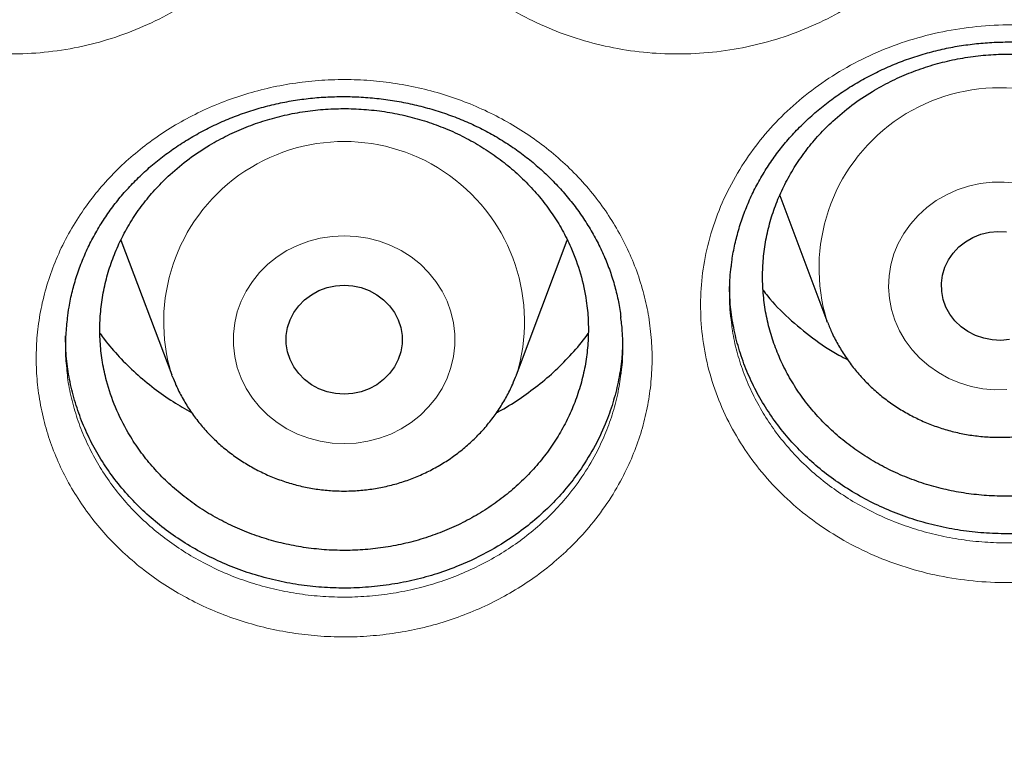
# Model space of a CAD drawing. Header units: millimetres. Extents: x 8 to 778, y 12 to 1829.
# Tile 224 of 256: x 372 to 379, y 1647 to 1652. Entities that reach past the tile are written whole.
import ezdxf

# ---------------------------------------------------------------- set-up
doc = ezdxf.new("R2010")
doc.units = ezdxf.units.MM

msp = doc.modelspace()

# ---------------------------------------------------------------- linework, layer by layer
at = {"color": 7, "linetype": 'Continuous', "lineweight": 30}
for p, q in [((377.4386, 1650.7376), (377.764, 1649.8726)), ((372.8999, 1650.4303), (373.2491, 1649.502)), ((375.6253, 1649.502), (375.9744, 1650.4299)), ((377.768, 1649.8622), (377.764, 1649.8726)), ((373.2525, 1649.4932), (373.2491, 1649.502))]:
    msp.add_line(p, q, dxfattribs=at)
at = {"color": 8, "linetype": 'Continuous', "lineweight": 0, "flags": 128}
for points in [[(379.0026, 1649.3992), (378.9199, 1649.3983), (378.8376, 1649.4057), (378.7566, 1649.4215), (378.678, 1649.4454), (378.6025, 1649.4771), (378.5312, 1649.5163), (378.4647, 1649.5625), (378.404, 1649.6152), (378.3497, 1649.6737), (378.3025, 1649.7374), (378.2629, 1649.8055), (378.2314, 1649.8772), (378.2083, 1649.9517), (378.1939, 1650.0281), (378.1885, 1650.1055), (378.192, 1650.183), (378.2043, 1650.2597), (378.2255, 1650.3347), (378.2552, 1650.4071), (378.293, 1650.4761), (378.3386, 1650.5408), (378.3914, 1650.6005), (378.4507, 1650.6545), (378.5159, 1650.7022), (378.5863, 1650.743), (378.6609, 1650.7764), (378.7389, 1650.8021), (378.8195, 1650.8197), (378.9015, 1650.829), (378.9842, 1650.8299), (379.0665, 1650.8225)], [(374.4372, 1649.0271), (374.3546, 1649.0313), (374.273, 1649.0438), (374.1934, 1649.0646), (374.1166, 1649.0933), (374.0435, 1649.1296), (373.9751, 1649.1732), (373.9121, 1649.2234), (373.8552, 1649.2797), (373.8051, 1649.3415), (373.7625, 1649.4079), (373.7278, 1649.4783), (373.7014, 1649.5518), (373.6836, 1649.6276), (373.6747, 1649.7047), (373.6747, 1649.7823), (373.6836, 1649.8594), (373.7014, 1649.9352), (373.7278, 1650.0087), (373.7625, 1650.0791), (373.8051, 1650.1456), (373.8552, 1650.2073), (373.9121, 1650.2637), (373.9751, 1650.3139), (374.0435, 1650.3574), (374.1166, 1650.3938), (374.1934, 1650.4225), (374.273, 1650.4432), (374.3546, 1650.4558), (374.4372, 1650.46), (374.5198, 1650.4558), (374.6014, 1650.4432), (374.681, 1650.4225), (374.7579, 1650.3938), (374.8309, 1650.3574), (374.8993, 1650.3139), (374.9624, 1650.2637), (375.0192, 1650.2073), (375.0693, 1650.1456), (375.1119, 1650.0791), (375.1466, 1650.0087), (375.173, 1649.9352), (375.1908, 1649.8594), (375.1997, 1649.7823), (375.1997, 1649.7047), (375.1908, 1649.6276), (375.173, 1649.5518), (375.1466, 1649.4783), (375.1119, 1649.4079), (375.0693, 1649.3415), (375.0192, 1649.2797), (374.9624, 1649.2234), (374.8993, 1649.1732), (374.8309, 1649.1296), (374.7579, 1649.0933), (374.681, 1649.0646), (374.6014, 1649.0438), (374.5198, 1649.0313), (374.4372, 1649.0271)]]:
    msp.add_lwpolyline(points, dxfattribs=at)
at = {"color": 7, "linetype": 'Continuous', "lineweight": 30, "flags": 128}
for points in [[(379.0215, 1649.7445), (378.962, 1649.7389), (378.9023, 1649.7417), (378.8437, 1649.7529), (378.7875, 1649.772), (378.735, 1649.7989), (378.6874, 1649.8327), (378.6456, 1649.8729), (378.6107, 1649.9184), (378.5835, 1649.9683), (378.5644, 1650.0215), (378.5541, 1650.0767), (378.5526, 1650.1328), (378.56, 1650.1885), (378.5762, 1650.2425), (378.6008, 1650.2936), (378.6332, 1650.3407), (378.6728, 1650.3828), (378.7186, 1650.4188), (378.7696, 1650.4481), (378.8247, 1650.4698), (378.8826, 1650.4837), (378.9421, 1650.4893), (379.0018, 1650.4865)], [(374.4372, 1649.3682), (374.3776, 1649.3724), (374.3193, 1649.3849), (374.2637, 1649.4054), (374.2119, 1649.4334), (374.1651, 1649.4684), (374.1245, 1649.5095), (374.0908, 1649.5559), (374.0649, 1649.6064), (374.0472, 1649.66), (374.0383, 1649.7155), (374.0383, 1649.7716), (374.0472, 1649.827), (374.0649, 1649.8806), (374.0908, 1649.9312), (374.1245, 1649.9775), (374.1651, 1650.0186), (374.2119, 1650.0536), (374.2637, 1650.0816), (374.3193, 1650.1021), (374.3776, 1650.1146), (374.4372, 1650.1188), (374.4968, 1650.1146), (374.5551, 1650.1021), (374.6108, 1650.0816), (374.6625, 1650.0536), (374.7093, 1650.0186), (374.7499, 1649.9775), (374.7836, 1649.9312), (374.8096, 1649.8806), (374.8272, 1649.827), (374.8361, 1649.7716), (374.8361, 1649.7155), (374.8272, 1649.66), (374.8096, 1649.6064), (374.7836, 1649.5559), (374.7499, 1649.5095), (374.7093, 1649.4684), (374.6625, 1649.4334), (374.6108, 1649.4054), (374.5551, 1649.3849), (374.4968, 1649.3724), (374.4372, 1649.3682)]]:
    msp.add_lwpolyline(points, dxfattribs=at)
at = {"color": 8, "linetype": 'Continuous', "lineweight": 0}
for centre, start, end in [((378.952, 1650.2374), 342.85228, 197.06813), ((374.4371, 1649.8668), 342.82781, 197.06976)]:
    msp.add_arc(centre, 1.2428, start, end, dxfattribs=at)
for points, knots in [([(374.4372, 1706.3241), (373.9406, 1706.3182), (372.9475, 1706.3064), (371.4606, 1706.2107), (369.9795, 1706.0582), (368.5071, 1705.8436), (367.0548, 1705.5704), (365.6252, 1705.2401), (364.2206, 1704.8544), (362.8351, 1704.4122), (361.463, 1703.9113), (360.1073, 1703.3514), (358.7712, 1702.7324), (357.4655, 1702.0589), (356.1925, 1701.3322), (354.9622, 1700.5583), (353.7762, 1699.7398), (352.6359, 1698.8792), (351.5362, 1697.9733), (350.4729, 1697.0178), (349.4488, 1696.0138), (348.4669, 1694.9623), (347.5352, 1693.8712), (346.6556, 1692.7428), (345.8346, 1691.5861), (345.0727, 1690.4041), (344.3702, 1689.1996), (343.7238, 1687.9678), (343.1311, 1686.7033), (342.5945, 1685.408), (342.1162, 1684.084), (341.7005, 1682.7415), (341.3481, 1681.3831), (341.0614, 1680.0197), (340.8397, 1678.6541), (340.6819, 1677.2891), (340.5872, 1675.919), (340.5554, 1674.538), (340.5879, 1673.1486), (340.6862, 1671.7536), (340.8497, 1670.3641), (341.0782, 1668.9826), (341.3694, 1667.6201), (341.7215, 1666.2788), (342.1326, 1664.9611), (342.6039, 1663.6612), (343.1379, 1662.3739), (343.7346, 1661.102), (344.3944, 1659.8485), (345.1123, 1658.6234), (345.8868, 1657.4291), (346.7117, 1656.2749), (347.5841, 1655.1621), (348.5014, 1654.0923), (349.467, 1653.0606), (350.4854, 1652.0629), (351.5556, 1651.1021), (352.6764, 1650.1809), (353.8393, 1649.3068), (355.042, 1648.4816), (356.2749, 1647.7113), (357.5348, 1646.9965), (358.8186, 1646.3374), (360.1316, 1645.7309), (361.4794, 1645.1749), (362.86, 1644.6714), (364.2712, 1644.2228), (365.7022, 1643.8327), (367.15, 1643.5021), (368.6032, 1643.2331), (370.0587, 1643.0251), (371.5137, 1642.8771), (372.9741, 1642.7882), (374.4461, 1642.7584), (375.9269, 1642.7889), (377.4138, 1642.8811), (378.8949, 1643.0345), (380.3673, 1643.2488), (381.8197, 1643.5221), (383.2493, 1643.8525), (384.6538, 1644.2381), (386.0393, 1644.6803), (387.4114, 1645.1813), (388.7671, 1645.7412), (390.1032, 1646.3601), (391.409, 1647.0336), (392.6819, 1647.7603), (393.9122, 1648.5342), (395.0982, 1649.3527), (396.2386, 1650.2133), (397.3382, 1651.1193), (398.4016, 1652.0747), (399.4257, 1653.0787), (400.4076, 1654.1303), (401.3392, 1655.2213), (402.2189, 1656.3497), (403.0399, 1657.5064), (403.8017, 1658.6885), (404.5043, 1659.8929), (405.1507, 1661.1248), (405.7434, 1662.3892), (406.28, 1663.6845), (406.7582, 1665.0086), (407.1739, 1666.3511), (407.5263, 1667.7094), (407.813, 1669.0728), (408.0348, 1670.4384), (408.1925, 1671.8034), (408.2873, 1673.1736), (408.3191, 1674.5546), (408.2865, 1675.9439), (408.1883, 1677.3389), (408.0247, 1678.7284), (407.7963, 1680.1099), (407.505, 1681.4725), (407.1529, 1682.8137), (406.7418, 1684.1315), (406.2705, 1685.4313), (405.7366, 1686.7187), (405.1398, 1687.9906), (404.48, 1689.2441), (403.7622, 1690.4691), (402.9876, 1691.6634), (402.1627, 1692.8177), (401.2903, 1693.9304), (400.3731, 1695.0003), (399.4074, 1696.032), (398.389, 1697.0296), (397.3189, 1697.9904), (396.198, 1698.9116), (395.0351, 1699.7857), (393.8324, 1700.611), (392.5995, 1701.3812), (391.3396, 1702.096), (390.0558, 1702.7551), (388.7428, 1703.3616), (387.395, 1703.9176), (386.0144, 1704.4211), (384.6032, 1704.8698), (383.1723, 1705.2598), (381.7244, 1705.5904), (380.2712, 1705.8593), (378.8157, 1706.0676), (377.3607, 1706.2147), (375.9003, 1706.307), (374.9249, 1706.3184), (374.4372, 1706.3241)], [0, 0, 0, 0, 0.007, 0.014, 0.021, 0.028, 0.035, 0.041875, 0.04875, 0.055625, 0.0625, 0.0695, 0.0765, 0.0835, 0.0905, 0.0975, 0.104375, 0.11125, 0.118125, 0.125, 0.132, 0.139, 0.146, 0.153, 0.16, 0.166875, 0.17375, 0.180625, 0.1875, 0.1945, 0.2015, 0.2085, 0.2155, 0.2225, 0.229375, 0.23625, 0.243125, 0.25, 0.257, 0.264, 0.271, 0.278, 0.285, 0.291875, 0.29875, 0.305625, 0.3125, 0.3195, 0.3265, 0.3335, 0.3405, 0.3475, 0.354375, 0.36125, 0.368125, 0.375, 0.382, 0.389, 0.396, 0.403, 0.41, 0.416875, 0.42375, 0.430625, 0.4375, 0.4445, 0.4515, 0.4585, 0.4655, 0.4725, 0.479375, 0.48625, 0.493125, 0.5, 0.507, 0.514, 0.521, 0.528, 0.535, 0.541875, 0.54875, 0.555625, 0.5625, 0.5695, 0.5765, 0.5835, 0.5905, 0.5975, 0.604375, 0.61125, 0.618125, 0.625, 0.632, 0.639, 0.646, 0.653, 0.66, 0.666875, 0.67375, 0.680625, 0.6875, 0.6945, 0.7015, 0.7085, 0.7155, 0.7225, 0.729375, 0.73625, 0.743125, 0.75, 0.757, 0.764, 0.771, 0.778, 0.785, 0.791875, 0.79875, 0.805625, 0.8125, 0.8195, 0.8265, 0.8335, 0.8405, 0.8475, 0.854375, 0.86125, 0.868125, 0.875, 0.882, 0.889, 0.896, 0.903, 0.91, 0.916875, 0.92375, 0.930625, 0.9375, 0.9445, 0.9515, 0.9585, 0.9655, 0.9725, 0.979375, 0.98625, 0.993125, 1, 1, 1, 1]), ([(370.3392, 1654.6807), (370.3821, 1654.7383), (370.4681, 1654.8538), (370.6221, 1655.0096), (370.7943, 1655.1522), (370.9859, 1655.2775), (371.194, 1655.3839), (371.4138, 1655.4684), (371.6427, 1655.5293), (371.8775, 1655.5665), (372.1156, 1655.58), (372.354, 1655.5685), (372.5897, 1655.5328), (372.8195, 1655.4736), (373.0401, 1655.3909), (373.2493, 1655.2868), (373.4448, 1655.162), (373.6235, 1655.0175), (373.7837, 1654.8558), (373.9233, 1654.6789), (374.0396, 1654.4888), (374.1321, 1654.2884), (374.1999, 1654.0798), (374.2408, 1653.8653), (374.2555, 1653.6479), (374.2436, 1653.4303), (374.2043, 1653.2155), (374.139, 1653.0061), (374.0508, 1652.8096), (373.9423, 1652.6282), (373.8137, 1652.4578), (373.661, 1652.2969), (373.4851, 1652.1487), (373.2923, 1652.0196), (373.0846, 1651.9119), (372.8655, 1651.8259), (372.637, 1651.7626), (372.4018, 1651.7237), (372.1631, 1651.7089), (371.9244, 1651.7184), (371.6886, 1651.7528), (371.4587, 1651.8106), (371.2371, 1651.8913), (371.0269, 1651.9946), (370.8304, 1652.1185), (370.6502, 1652.2615), (370.4891, 1652.4222), (370.3486, 1652.5982), (370.2302, 1652.7872), (370.1363, 1652.9873), (370.0673, 1653.1957), (370.0242, 1653.4096), (370.0081, 1653.6265), (370.0184, 1653.8435), (370.0555, 1654.0611), (370.1218, 1654.2758), (370.2142, 1654.4858), (370.2976, 1654.6158), (370.3392, 1654.6807)], [0, 0, 0, 0, 0.01725, 0.034552, 0.051802, 0.069699, 0.087654, 0.105551, 0.123402, 0.14131, 0.159162, 0.177039, 0.194974, 0.212851, 0.230671, 0.248548, 0.266367, 0.284249, 0.302188, 0.320069, 0.337925, 0.355837, 0.373693, 0.3916, 0.409563, 0.427471, 0.445387, 0.463361, 0.481277, 0.497868, 0.514458, 0.532433, 0.550464, 0.568436, 0.586323, 0.604268, 0.622155, 0.640067, 0.658036, 0.675948, 0.693785, 0.711679, 0.729517, 0.747381, 0.765302, 0.783166, 0.801024, 0.818939, 0.836797, 0.854674, 0.872607, 0.890484, 0.908351, 0.926274, 0.94414, 0.962739, 0.981402, 1, 1, 1, 1]), ([(374.9222, 1654.6281), (374.9636, 1654.6872), (375.0466, 1654.8054), (375.1966, 1654.9659), (375.3651, 1655.1136), (375.5534, 1655.2444), (375.7585, 1655.3566), (375.9758, 1655.4473), (376.2029, 1655.5146), (376.4365, 1655.5585), (376.674, 1655.5788), (376.9126, 1655.5741), (377.1491, 1655.5452), (377.3804, 1655.4926), (377.6032, 1655.4163), (377.815, 1655.3182), (378.0139, 1655.1991), (378.1965, 1655.0597), (378.3612, 1654.9026), (378.5055, 1654.7297), (378.627, 1654.543), (378.725, 1654.3452), (378.7984, 1654.1384), (378.8452, 1653.9251), (378.8657, 1653.7081), (378.8596, 1653.4903), (378.8261, 1653.2744), (378.7665, 1653.0632), (378.6835, 1652.8642), (378.58, 1652.6798), (378.456, 1652.5058), (378.3077, 1652.3407), (378.1359, 1652.1876), (377.9467, 1652.0531), (377.7421, 1651.9396), (377.5255, 1651.8475), (377.2989, 1651.7777), (377.0649, 1651.7322), (376.8269, 1651.7106), (376.588, 1651.7132), (376.3515, 1651.7408), (376.1202, 1651.792), (375.8964, 1651.8663), (375.6835, 1651.9636), (375.4837, 1652.0818), (375.2996, 1652.2196), (375.1342, 1652.3757), (374.9888, 1652.5476), (374.8653, 1652.7332), (374.766, 1652.9307), (374.6913, 1653.1371), (374.6424, 1653.3498), (374.6205, 1653.5663), (374.625, 1653.7836), (374.6562, 1654.002), (374.7166, 1654.2181), (374.8029, 1654.4302), (374.8825, 1654.5622), (374.9222, 1654.6281)], [0, 0, 0, 0, 0.0172899, 0.0346315, 0.0519218, 0.0698093, 0.0877542, 0.1056417, 0.1234839, 0.1413831, 0.159226, 0.1770993, 0.19503, 0.2129033, 0.2307262, 0.2486051, 0.2664271, 0.2843169, 0.3022638, 0.3201534, 0.3380194, 0.3559418, 0.3738073, 0.3917214, 0.4096928, 0.4276073, 0.4455253, 0.4635008, 0.481419, 0.4980102, 0.5146008, 0.5325647, 0.5505852, 0.5685466, 0.5864246, 0.604359, 0.6222361, 0.6401404, 0.6581022, 0.6760065, 0.693842, 0.7117342, 0.7295697, 0.7474384, 0.7653641, 0.7832329, 0.8010999, 0.8190238, 0.8368907, 0.8547773, 0.8727207, 0.8906066, 0.9084799, 0.9264088, 0.9442801, 0.9628326, 0.9814482, 1, 1, 1, 1]), ([(377.1928, 1650.9657), (377.2342, 1651.0244), (377.3171, 1651.142), (377.467, 1651.3018), (377.6354, 1651.4491), (377.8236, 1651.5796), (378.0289, 1651.6919), (378.2464, 1651.7829), (378.4736, 1651.8506), (378.7072, 1651.8951), (378.9449, 1651.916), (379.1836, 1651.9121), (379.4202, 1651.8842), (379.6516, 1651.8327), (379.8745, 1651.7576), (380.0866, 1651.6607), (380.2856, 1651.543), (380.4685, 1651.405), (380.6334, 1651.2492), (380.7779, 1651.0778), (380.8997, 1650.8924), (380.9979, 1650.6959), (381.0715, 1650.4904), (381.1184, 1650.2782), (381.139, 1650.0623), (381.1331, 1649.8454), (381.0997, 1649.6304), (381.04, 1649.4199), (380.957, 1649.2215), (380.8533, 1649.0375), (380.7292, 1648.8639), (380.5807, 1648.6991), (380.4089, 1648.5463), (380.2196, 1648.4119), (380.0148, 1648.2983), (379.7981, 1648.206), (379.5713, 1648.1358), (379.3372, 1648.0897), (379.0991, 1648.0675), (378.8601, 1648.0693), (378.6234, 1648.0959), (378.392, 1648.1461), (378.1681, 1648.2192), (377.955, 1648.3151), (377.755, 1648.4321), (377.5707, 1648.5684), (377.4051, 1648.7232), (377.2595, 1648.8937), (377.1357, 1649.078), (377.0362, 1649.2741), (376.9613, 1649.4793), (376.9122, 1649.6909), (376.8902, 1649.9062), (376.8945, 1650.1226), (376.9257, 1650.3403), (376.9863, 1650.556), (377.073, 1650.7679), (377.1529, 1650.8999), (377.1928, 1650.9657)], [0, 0, 0, 0, 0.0172466, 0.0345445, 0.0517915, 0.0696738, 0.0876134, 0.1054958, 0.1233283, 0.1412179, 0.1590511, 0.1769146, 0.1948353, 0.2126987, 0.2305156, 0.2483885, 0.2662046, 0.284095, 0.3020425, 0.3199328, 0.3378059, 0.3557354, 0.373608, 0.3915322, 0.4095138, 0.4274384, 0.4453656, 0.4633504, 0.4812777, 0.4978813, 0.5144843, 0.5324426, 0.5504574, 0.5684131, 0.5862842, 0.6042118, 0.6220821, 0.6399762, 0.6579279, 0.675822, 0.6936484, 0.7115314, 0.7293578, 0.7472225, 0.7651442, 0.783009, 0.8008789, 0.8188055, 0.8366753, 0.8545703, 0.8725221, 0.8904165, 0.9083, 0.9262393, 0.9441208, 0.9627263, 0.9813953, 1, 1, 1, 1]), ([(372.6438, 1650.6421), (372.675, 1650.6845), (372.7378, 1650.7702), (372.8465, 1650.8898), (372.966, 1651.0028), (373.0966, 1651.1073), (373.2381, 1651.2032), (373.3893, 1651.2886), (373.5498, 1651.3631), (373.7157, 1651.4245), (373.8864, 1651.4731), (374.0599, 1651.5083), (374.2381, 1651.5303), (374.4169, 1651.5386), (374.5958, 1651.5335), (374.7726, 1651.5148), (374.9491, 1651.4822), (375.1208, 1651.4364), (375.2874, 1651.3779), (375.447, 1651.3077), (375.6012, 1651.2245), (375.7464, 1651.1301), (375.8825, 1651.0251), (376.0078, 1650.9105), (376.1234, 1650.7854), (376.2261, 1650.6527), (376.3161, 1650.5126), (376.3925, 1650.3672), (376.4558, 1650.2148), (376.5042, 1650.0587), (376.5381, 1649.8994), (376.557, 1649.7389), (376.561, 1649.5756), (376.5496, 1649.4135), (376.5233, 1649.2534), (376.4824, 1649.0962), (376.4264, 1648.9408), (376.3502, 1648.7784), (376.251, 1648.6122), (376.134, 1648.4579), (376.0107, 1648.3241), (375.8852, 1648.2087), (375.7477, 1648.102), (375.6011, 1648.0068), (375.4468, 1647.9238), (375.2866, 1647.8532), (375.1186, 1647.7941), (374.9465, 1647.7485), (374.7707, 1647.7164), (374.5935, 1647.6977), (374.4131, 1647.6925), (374.2341, 1647.7013), (374.0569, 1647.7236), (373.8836, 1647.759), (373.7122, 1647.8079), (373.5469, 1647.8695), (373.3878, 1647.9436), (373.237, 1648.0289), (373.0929, 1648.1265), (372.9593, 1648.2343), (372.8362, 1648.3518), (372.725, 1648.4775), (372.6247, 1648.6127), (372.538, 1648.7544), (372.4647, 1648.9022), (372.4056, 1649.0543), (372.3603, 1649.2121), (372.3303, 1649.3719), (372.3152, 1649.5334), (372.315, 1649.6944), (372.3298, 1649.8569), (372.3602, 1650.0189), (372.4064, 1650.1798), (372.4688, 1650.3384), (372.5463, 1650.494), (372.6112, 1650.5926), (372.6438, 1650.6421)], [0, 0, 0, 0, 0.012678, 0.025564, 0.038451, 0.051553, 0.064748, 0.078179, 0.091611, 0.105289, 0.118447, 0.131841, 0.145234, 0.158872, 0.172046, 0.185458, 0.19887, 0.212529, 0.225667, 0.239038, 0.252408, 0.266022, 0.279209, 0.292632, 0.306054, 0.319722, 0.332897, 0.346306, 0.359714, 0.373366, 0.38658, 0.400031, 0.413481, 0.427176, 0.440397, 0.453709, 0.467313, 0.481017, 0.497528, 0.514221, 0.527472, 0.540815, 0.554448, 0.568184, 0.581373, 0.594796, 0.608219, 0.621885, 0.635085, 0.648524, 0.661962, 0.675646, 0.688794, 0.702175, 0.715557, 0.729181, 0.742352, 0.755757, 0.769163, 0.782813, 0.795984, 0.809391, 0.822797, 0.836447, 0.849637, 0.863063, 0.876488, 0.890158, 0.903346, 0.916765, 0.930185, 0.943848, 0.957616, 0.971487, 0.985687, 1, 1, 1, 1]), ([(377.1062, 1649.861), (377.1082, 1649.842), (377.1154, 1649.7755), (377.1417, 1649.6624), (377.1848, 1649.5229), (377.2422, 1649.3857), (377.3117, 1649.2542), (377.3934, 1649.1286), (377.4859, 1649.0104), (377.5903, 1648.8983), (377.7043, 1648.7952), (377.8276, 1648.7013), (377.9585, 1648.6176), (378.0985, 1648.5433), (378.2441, 1648.4804), (378.3951, 1648.4288), (378.5494, 1648.3891), (378.7088, 1648.3609), (378.8696, 1648.3451), (379.0317, 1648.3416), (379.1928, 1648.3504), (379.3546, 1648.3716), (379.513, 1648.4048), (379.6677, 1648.4502), (379.8167, 1648.5067), (379.9618, 1648.5749), (380.0995, 1648.6535), (380.2291, 1648.7422), (380.3498, 1648.8403), (380.4624, 1648.9485), (380.5725, 1649.0739), (380.6757, 1649.2174), (380.7607, 1649.3682), (380.8253, 1649.5143), (380.8719, 1649.6541), (380.9034, 1649.7805), (380.9133, 1649.8609), (380.9172, 1649.8923)], [0, 0, 0, 0, 0.011354, 0.03981, 0.068776, 0.097743, 0.127232, 0.15569, 0.184654, 0.213619, 0.243108, 0.271556, 0.300511, 0.329467, 0.358948, 0.387338, 0.416234, 0.445129, 0.474548, 0.503035, 0.532036, 0.561038, 0.590569, 0.619032, 0.648005, 0.676978, 0.706475, 0.735061, 0.763853, 0.793279, 0.822919, 0.858552, 0.89458, 0.923124, 0.951867, 0.981237, 1, 1, 1, 1]), ([(372.5311, 1649.4976), (372.5315, 1649.4925), (372.5362, 1649.4398), (372.5578, 1649.3399), (372.5967, 1649.1994), (372.6506, 1649.0609), (372.7165, 1648.9277), (372.7947, 1648.7999), (372.884, 1648.6792), (372.9854, 1648.5643), (373.0966, 1648.4582), (373.2174, 1648.3608), (373.346, 1648.2735), (373.4838, 1648.1952), (373.6277, 1648.1282), (373.7773, 1648.0725), (373.9305, 1648.0284), (374.0891, 1647.9957), (374.2495, 1647.9753), (374.4115, 1647.9672), (374.5729, 1647.9714), (374.7352, 1647.988), (374.8945, 1648.0168), (375.0503, 1648.0577), (375.2009, 1648.11), (375.3478, 1648.174), (375.4876, 1648.2487), (375.6195, 1648.3338), (375.7428, 1648.4284), (375.8583, 1648.5334), (375.9716, 1648.6555), (376.0786, 1648.796), (376.1675, 1648.9443), (376.2358, 1649.0885), (376.2862, 1649.2267), (376.3242, 1649.3662), (376.338, 1649.4605), (376.3447, 1649.5059)], [0, 0, 0, 0, 0.00307, 0.03149, 0.060419, 0.089349, 0.118799, 0.147233, 0.176174, 0.205115, 0.23458, 0.26301, 0.291949, 0.320887, 0.350351, 0.378734, 0.407622, 0.436511, 0.465924, 0.494416, 0.523422, 0.552429, 0.581966, 0.610441, 0.639426, 0.668411, 0.69792, 0.726519, 0.755323, 0.784761, 0.814414, 0.850046, 0.886073, 0.914612, 0.943349, 0.972713, 1, 1, 1, 1])]:
    msp.add_open_spline(points, degree=3, knots=knots, dxfattribs=at)
at = {"color": 7, "linetype": 'Continuous', "lineweight": 30}
for points, knots in [([(339.5859, 1677.2304), (339.5836, 1677.1956), (339.5788, 1677.125), (339.5727, 1677.0081), (339.5658, 1676.8831), (339.5579, 1676.7517), (339.5498, 1676.6108), (339.5418, 1676.4596), (339.5333, 1676.2809), (339.5247, 1676.0723), (339.5167, 1675.8315), (339.5093, 1675.5424), (339.5041, 1675.2007), (339.5031, 1674.802), (339.5077, 1674.3744), (339.5201, 1673.8864), (339.5431, 1673.3443), (339.579, 1672.7586), (339.6264, 1672.1709), (339.6848, 1671.5855), (339.7541, 1671.0025), (339.8481, 1670.3217), (339.9742, 1669.545), (340.1409, 1668.6748), (340.2932, 1667.9859), (340.4166, 1667.4752), (340.5016, 1667.1398), (340.5889, 1666.8105), (340.676, 1666.4958), (340.7599, 1666.2041), (340.8388, 1665.939), (340.912, 1665.7002), (340.979, 1665.4876), (341.0391, 1665.3011), (341.0919, 1665.1405), (341.1369, 1665.0057), (341.172, 1664.9019), (341.1993, 1664.8221), (341.2229, 1664.7536), (341.2492, 1664.678), (341.2804, 1664.5887), (341.3172, 1664.4849), (341.3634, 1664.3556), (341.4205, 1664.1986), (341.4898, 1664.0114), (341.5689, 1663.8022), (341.6582, 1663.571), (341.7583, 1663.3182), (341.8678, 1663.049), (341.9836, 1662.7717), (342.1454, 1662.3945), (342.3553, 1661.9244), (342.6181, 1661.3658), (342.9175, 1660.76), (343.2562, 1660.1111), (343.6371, 1659.4234), (344.0288, 1658.7547), (344.4699, 1658.041), (344.9682, 1657.2809), (345.5301, 1656.4771), (346.1168, 1655.6887), (346.6534, 1655.0106), (347.1343, 1654.4323), (347.5564, 1653.9439), (348.0014, 1653.4489), (348.4702, 1652.9482), (348.929, 1652.4781), (349.3743, 1652.0389), (349.8027, 1651.631), (350.2479, 1651.222), (350.7095, 1650.813), (351.1239, 1650.4591), (351.4782, 1650.1656), (351.7603, 1649.9371), (352.0239, 1649.728), (352.2685, 1649.5376), (352.4936, 1649.3654), (352.7057, 1649.2059), (352.9027, 1649.0599), (353.0824, 1648.9287), (353.2185, 1648.8305), (353.314, 1648.7622), (353.3725, 1648.7206), (353.4223, 1648.6853), (353.4786, 1648.6455), (353.5541, 1648.5924), (353.6543, 1648.5224), (353.7768, 1648.4375), (353.9218, 1648.338), (354.0897, 1648.2241), (354.3688, 1648.0373), (354.7571, 1647.7838), (355.2531, 1647.4715), (355.763, 1647.1622), (356.2865, 1646.8566), (356.8238, 1646.5553), (357.4084, 1646.2406), (358.0429, 1645.9146), (358.729, 1645.5803), (359.4281, 1645.2582), (360.1693, 1644.9357), (360.9463, 1644.6188), (361.7577, 1644.3108), (362.565, 1644.0262), (363.3673, 1643.7645), (364.1592, 1643.5261), (364.9399, 1643.3099), (365.7097, 1643.1147), (366.4766, 1642.9376), (367.3205, 1642.7614), (368.2456, 1642.5916), (369.2527, 1642.4351), (370.2642, 1642.3062), (371.2793, 1642.205), (372.297, 1642.1318), (373.3165, 1642.0866), (374.3371, 1642.0696), (375.3577, 1642.081), (376.3775, 1642.1207), (377.3957, 1642.1885), (378.4113, 1642.2842), (379.4242, 1642.4077), (380.435, 1642.5592), (381.4378, 1642.7379), (382.4326, 1642.9434), (383.4187, 1643.1753), (384.4017, 1643.4353), (385.3104, 1643.7027), (386.1468, 1643.9718), (386.9158, 1644.2383), (387.6902, 1644.5265), (388.4766, 1644.8402), (389.2742, 1645.1807), (390.0821, 1645.5493), (390.8944, 1645.9448), (391.7101, 1646.368), (392.3714, 1646.7332), (392.8743, 1647.0234), (393.2126, 1647.2238), (393.5299, 1647.4164), (393.8253, 1647.5998), (394.0978, 1647.7726), (394.3478, 1647.9343), (394.5761, 1648.0845), (394.7845, 1648.2239), (394.9683, 1648.3487), (395.129, 1648.4591), (395.267, 1648.555), (395.3863, 1648.6387), (395.4817, 1648.7062), (395.5637, 1648.7645), (395.645, 1648.8227), (395.7417, 1648.8924), (395.8558, 1648.9752), (395.9872, 1649.0715), (396.1361, 1649.1817), (396.2989, 1649.3036), (396.4713, 1649.4345), (396.6494, 1649.5714), (396.8317, 1649.7134), (397.089, 1649.9168), (397.425, 1650.1884), (397.842, 1650.5361), (398.2741, 1650.9087), (398.7203, 1651.3069), (399.1794, 1651.7319), (399.6023, 1652.1386), (399.9872, 1652.5214), (400.327, 1652.8694), (400.6577, 1653.2181), (400.9727, 1653.5598), (401.2708, 1653.8923), (401.5683, 1654.2328), (401.8633, 1654.5798), (402.1539, 1654.9317), (402.4242, 1655.268), (402.6763, 1655.5898), (402.9107, 1655.8966), (403.1277, 1656.1875), (403.3265, 1656.4598), (403.5136, 1656.7214), (403.6997, 1656.987), (403.8947, 1657.2714), (404.1024, 1657.5814), (404.3217, 1657.9173), (404.5517, 1658.2795), (404.7916, 1658.6688), (405.0401, 1659.0857), (405.2766, 1659.4965), (405.4997, 1659.8975), (405.7086, 1660.2851), (405.9178, 1660.6866), (406.1211, 1661.0908), (406.3199, 1661.5004), (406.5101, 1661.9069), (406.6909, 1662.3085), (406.8561, 1662.6889), (407.0064, 1663.0477), (407.1429, 1663.3845), (407.2662, 1663.699), (407.3771, 1663.9908), (407.4624, 1664.2217), (407.5245, 1664.3933), (407.5651, 1664.507), (407.5988, 1664.6025), (407.6257, 1664.6794), (407.6471, 1664.7409), (407.6684, 1664.8027), (407.6945, 1664.8788), (407.7289, 1664.9801), (407.7707, 1665.1049), (407.8278, 1665.2777), (407.8986, 1665.497), (407.9811, 1665.7602), (408.0661, 1666.0401), (408.1529, 1666.3361), (408.2448, 1666.6615), (408.341, 1667.0175), (408.4408, 1667.4059), (408.5402, 1667.8148), (408.6384, 1668.2443), (408.7345, 1668.6947), (408.8278, 1669.1659), (408.9168, 1669.6563), (409.0116, 1670.231), (409.1047, 1670.8759), (409.1896, 1671.5786), (409.2564, 1672.2588), (409.3066, 1672.9162), (409.3416, 1673.5504), (409.3629, 1674.161), (409.3708, 1674.6768), (409.3708, 1675.1023), (409.367, 1675.4428), (409.3597, 1675.7696), (409.3498, 1676.078), (409.3384, 1676.361), (409.3263, 1676.6159), (409.3139, 1676.8434), (409.3017, 1677.045), (409.2927, 1677.1717), (409.2885, 1677.2304)], [0, 0, 0, 0, 0.000951, 0.00193, 0.003036, 0.004253, 0.00557, 0.006974, 0.008466, 0.010552, 0.012788, 0.015174, 0.018604, 0.022304, 0.026272, 0.03051, 0.035893, 0.041374, 0.046842, 0.052297, 0.05774, 0.063171, 0.071403, 0.079606, 0.08778, 0.090983, 0.094182, 0.097376, 0.100428, 0.103231, 0.105785, 0.10809, 0.110147, 0.111955, 0.113514, 0.114824, 0.115886, 0.116546, 0.117156, 0.117891, 0.118757, 0.119771, 0.120935, 0.122551, 0.124388, 0.126447, 0.128728, 0.13123, 0.133951, 0.136743, 0.139515, 0.145262, 0.150923, 0.1565, 0.163835, 0.171017, 0.178053, 0.185051, 0.193962, 0.202877, 0.211797, 0.220722, 0.226386, 0.232222, 0.238234, 0.244421, 0.250785, 0.255992, 0.261311, 0.266742, 0.272285, 0.27791, 0.281398, 0.284647, 0.287656, 0.290428, 0.29296, 0.295254, 0.297539, 0.299525, 0.301212, 0.302031, 0.302668, 0.303134, 0.303663, 0.304513, 0.305603, 0.306932, 0.308499, 0.310306, 0.312352, 0.317473, 0.322688, 0.327986, 0.333366, 0.338829, 0.344373, 0.351014, 0.357768, 0.364616, 0.371408, 0.379162, 0.386804, 0.394332, 0.401748, 0.409052, 0.416116, 0.423071, 0.429942, 0.436807, 0.445722, 0.454637, 0.463552, 0.472466, 0.481381, 0.490295, 0.49921, 0.508124, 0.517039, 0.525953, 0.534868, 0.543782, 0.552714, 0.561687, 0.570523, 0.5794, 0.588318, 0.597277, 0.604345, 0.611477, 0.618749, 0.626162, 0.633856, 0.641697, 0.649684, 0.657818, 0.6661, 0.66977, 0.673275, 0.676573, 0.679664, 0.682548, 0.68518, 0.687613, 0.689846, 0.691879, 0.693552, 0.69506, 0.696371, 0.697452, 0.698185, 0.699064, 0.700127, 0.701375, 0.702837, 0.704492, 0.706336, 0.708286, 0.710294, 0.712359, 0.714483, 0.719094, 0.723957, 0.729073, 0.73444, 0.74006, 0.745932, 0.750271, 0.754723, 0.75908, 0.763275, 0.767308, 0.77118, 0.775537, 0.779669, 0.783578, 0.787262, 0.79079, 0.794084, 0.797145, 0.799974, 0.80285, 0.805987, 0.809384, 0.813035, 0.816945, 0.821115, 0.825545, 0.830235, 0.834102, 0.838129, 0.842317, 0.846532, 0.850561, 0.854837, 0.85888, 0.862688, 0.866263, 0.869604, 0.872711, 0.875584, 0.878223, 0.879511, 0.880626, 0.881559, 0.88231, 0.882879, 0.883358, 0.884118, 0.885104, 0.886317, 0.887757, 0.890141, 0.892693, 0.895393, 0.898242, 0.901239, 0.90476, 0.908466, 0.912358, 0.916434, 0.920696, 0.925143, 0.929775, 0.934543, 0.941328, 0.94789, 0.954228, 0.960343, 0.966236, 0.971905, 0.977351, 0.980594, 0.983753, 0.986827, 0.989704, 0.992312, 0.994612, 0.996657, 0.99845, 1, 1, 1, 1]), ([(342.1365, 1671.2491), (342.1458, 1671.1696), (342.1732, 1670.9328), (342.2274, 1670.5397), (342.2985, 1670.0699), (342.3778, 1669.6011), (342.4647, 1669.1336), (342.5594, 1668.6675), (342.6618, 1668.2027), (342.7719, 1667.7395), (342.8897, 1667.278), (343.0151, 1666.8182), (343.1482, 1666.3604), (343.2887, 1665.9045), (343.4369, 1665.4507), (343.5925, 1664.9992), (343.7556, 1664.55), (343.9261, 1664.1032), (344.104, 1663.659), (344.2893, 1663.2174), (344.4818, 1662.7785), (344.6816, 1662.3426), (344.8886, 1661.9096), (345.1028, 1661.4796), (345.3241, 1661.0529), (345.5524, 1660.6294), (345.7877, 1660.2093), (346.0299, 1659.7927), (346.279, 1659.3797), (346.5349, 1658.9704), (346.7976, 1658.5649), (347.067, 1658.1632), (347.343, 1657.7656), (347.6255, 1657.372), (347.9146, 1656.9825), (348.21, 1656.5974), (348.5119, 1656.2166), (348.8199, 1655.8402), (349.1342, 1655.4684), (349.4547, 1655.1013), (349.7811, 1654.7388), (350.1136, 1654.3812), (350.4519, 1654.0285), (350.796, 1653.6807), (351.1459, 1653.338), (351.5014, 1653.0005), (351.8624, 1652.6682), (352.229, 1652.3412), (352.6008, 1652.0196), (352.978, 1651.7034), (353.3604, 1651.3929), (353.7479, 1651.0879), (354.1404, 1650.7886), (354.5378, 1650.4951), (354.94, 1650.2074), (355.3469, 1649.9257), (355.7585, 1649.6499), (356.1746, 1649.3802), (356.5951, 1649.1165), (357.0199, 1648.8591), (357.449, 1648.6078), (357.8821, 1648.3629), (358.3193, 1648.1243), (358.7604, 1647.8922), (359.2052, 1647.6665), (359.6538, 1647.4473), (360.1059, 1647.2347), (360.5615, 1647.0288), (361.0205, 1646.8295), (361.4827, 1646.6369), (361.948, 1646.4511), (362.4164, 1646.2722), (362.8877, 1646.1), (363.3618, 1645.9348), (363.8385, 1645.7766), (364.3178, 1645.6253), (364.7996, 1645.481), (365.2837, 1645.3438), (365.77, 1645.2137), (366.2585, 1645.0907), (366.7489, 1644.9748), (367.2411, 1644.8661), (367.7352, 1644.7647), (368.2308, 1644.6704), (368.7279, 1644.5834), (369.2264, 1644.5037), (369.7262, 1644.4312), (370.2271, 1644.3661), (370.7291, 1644.3082), (371.2319, 1644.2578), (371.7355, 1644.2146), (372.2398, 1644.1789), (372.7446, 1644.1505), (373.2498, 1644.1294), (373.7553, 1644.1158), (374.261, 1644.1095), (374.7667, 1644.1106), (375.2723, 1644.1191), (375.7777, 1644.135), (376.2828, 1644.1583), (376.7875, 1644.1889), (377.2915, 1644.2269), (377.7949, 1644.2723), (378.2975, 1644.325), (378.7992, 1644.385), (379.2998, 1644.4524), (379.7992, 1644.527), (380.2973, 1644.609), (380.794, 1644.6982), (381.2891, 1644.7946), (381.7826, 1644.8983), (382.2744, 1645.0092), (382.7642, 1645.1272), (383.252, 1645.2524), (383.7377, 1645.3847), (384.2211, 1645.524), (384.7021, 1645.6704), (385.1807, 1645.8238), (385.6567, 1645.9842), (386.1299, 1646.1515), (386.6003, 1646.3257), (387.0678, 1646.5067), (387.5322, 1646.6946), (387.9935, 1646.8892), (388.4514, 1647.0905), (388.906, 1647.2985), (389.3571, 1647.5131), (389.8045, 1647.7342), (390.2482, 1647.9619), (390.6882, 1648.196), (391.1241, 1648.4365), (391.5561, 1648.6834), (391.9838, 1648.9365), (392.4074, 1649.1959), (392.8266, 1649.4614), (393.2413, 1649.733), (393.6515, 1650.0106), (394.057, 1650.2941), (394.4578, 1650.5836), (394.8537, 1650.8789), (395.2447, 1651.1799), (395.6307, 1651.4866), (396.0115, 1651.7989), (396.3871, 1652.1167), (396.7573, 1652.4399), (397.1222, 1652.7685), (397.4816, 1653.1025), (397.8354, 1653.4416), (398.1835, 1653.7858), (398.5259, 1654.1351), (398.8625, 1654.4894), (399.1931, 1654.8485), (399.5178, 1655.2124), (399.8364, 1655.581), (400.1488, 1655.9542), (400.455, 1656.3319), (400.7549, 1656.714), (401.0484, 1657.1005), (401.3355, 1657.4912), (401.6161, 1657.8861), (401.8901, 1658.285), (402.1574, 1658.6878), (402.4181, 1659.0946), (402.6719, 1659.505), (402.919, 1659.9191), (403.1591, 1660.3368), (403.3923, 1660.758), (403.6185, 1661.1824), (403.8376, 1661.6102), (404.0496, 1662.0411), (404.2544, 1662.475), (404.452, 1662.9119), (404.6423, 1663.3516), (404.8253, 1663.794), (405.001, 1664.239), (405.1693, 1664.6866), (405.3301, 1665.1365), (405.4835, 1665.5887), (405.6293, 1666.0432), (405.7676, 1666.4997), (405.8983, 1666.9581), (406.0214, 1667.4184), (406.1368, 1667.8805), (406.2446, 1668.3442), (406.3447, 1668.8094), (406.437, 1669.276), (406.5216, 1669.7439), (406.5986, 1670.2129), (406.6671, 1670.6831), (406.7138, 1671.031), (406.7352, 1671.2223), (406.739, 1671.2563)], [0, 0, 0, 0, 0.002693, 0.008018, 0.013343, 0.018669, 0.023994, 0.029319, 0.034645, 0.03997, 0.045296, 0.050621, 0.055946, 0.061272, 0.066597, 0.071923, 0.077249, 0.082574, 0.0879, 0.093226, 0.098551, 0.103877, 0.109203, 0.114529, 0.119855, 0.125181, 0.130507, 0.135833, 0.141159, 0.146485, 0.151812, 0.157138, 0.162464, 0.167791, 0.173117, 0.178444, 0.18377, 0.189097, 0.194423, 0.19975, 0.205077, 0.210404, 0.215731, 0.221057, 0.226384, 0.231711, 0.237038, 0.242365, 0.247693, 0.25302, 0.258347, 0.263674, 0.269002, 0.274329, 0.279656, 0.284984, 0.290311, 0.295639, 0.300966, 0.306294, 0.311621, 0.316949, 0.322277, 0.327604, 0.332932, 0.33826, 0.343588, 0.348916, 0.354243, 0.359571, 0.364899, 0.370227, 0.375555, 0.380883, 0.386211, 0.391539, 0.396867, 0.402195, 0.407523, 0.412851, 0.418179, 0.423508, 0.428836, 0.434164, 0.439492, 0.44482, 0.450148, 0.455477, 0.460805, 0.466133, 0.471461, 0.47679, 0.482118, 0.487446, 0.492774, 0.498103, 0.503431, 0.508759, 0.514087, 0.519416, 0.524744, 0.530072, 0.5354, 0.540729, 0.546057, 0.551385, 0.556713, 0.562041, 0.56737, 0.572698, 0.578026, 0.583354, 0.588682, 0.594011, 0.599339, 0.604667, 0.609995, 0.615323, 0.620651, 0.625979, 0.631307, 0.636635, 0.641963, 0.647291, 0.652619, 0.657947, 0.663275, 0.668603, 0.673931, 0.679258, 0.684586, 0.689914, 0.695242, 0.700569, 0.705897, 0.711225, 0.716552, 0.72188, 0.727207, 0.732535, 0.737862, 0.74319, 0.748517, 0.753844, 0.759171, 0.764499, 0.769826, 0.775153, 0.78048, 0.785807, 0.791134, 0.796461, 0.801788, 0.807115, 0.812442, 0.817768, 0.823095, 0.828422, 0.833748, 0.839075, 0.844401, 0.849728, 0.855054, 0.86038, 0.865707, 0.871033, 0.876359, 0.881685, 0.887011, 0.892337, 0.897663, 0.902989, 0.908315, 0.913641, 0.918967, 0.924293, 0.929618, 0.934944, 0.94027, 0.945595, 0.950921, 0.956246, 0.961572, 0.966897, 0.972223, 0.977548, 0.982873, 0.988199, 0.993524, 0.998849, 1, 1, 1, 1]), ([(377.3459, 1650.9215), (377.356, 1650.937), (377.3863, 1650.9836), (377.442, 1651.0588), (377.515, 1651.1456), (377.5946, 1651.2287), (377.6804, 1651.3076), (377.7719, 1651.382), (377.8687, 1651.4513), (377.9703, 1651.5152), (378.0762, 1651.5732), (378.1855, 1651.6249), (378.2978, 1651.6702), (378.4123, 1651.7086), (378.5285, 1651.7401), (378.6458, 1651.7644), (378.7645, 1651.7819), (378.8849, 1651.7927), (379.0071, 1651.7968), (379.1302, 1651.7939), (379.2535, 1651.7841), (379.3762, 1651.7674), (379.4974, 1651.7438), (379.6161, 1651.7135), (379.7316, 1651.6767), (379.8432, 1651.6338), (379.9503, 1651.5849), (380.0529, 1651.5301), (380.1514, 1651.4695), (380.2461, 1651.4028), (380.3367, 1651.3302), (380.4226, 1651.2521), (380.5031, 1651.169), (380.5778, 1651.0811), (380.6462, 1650.9891), (380.7079, 1650.8936), (380.7624, 1650.7949), (380.8096, 1650.6938), (380.8491, 1650.5908), (380.8806, 1650.4862), (380.9042, 1650.3848), (380.9134, 1650.3179), (380.9178, 1650.2867)], [0, 0, 0, 0, 0.012519, 0.037586, 0.062761, 0.088089, 0.113553, 0.139125, 0.164767, 0.190438, 0.216076, 0.241631, 0.267061, 0.292327, 0.317396, 0.342227, 0.366953, 0.391983, 0.417278, 0.442784, 0.46844, 0.494175, 0.519905, 0.54554, 0.571012, 0.596262, 0.621247, 0.645989, 0.670833, 0.695987, 0.721364, 0.746928, 0.772637, 0.798442, 0.824293, 0.850132, 0.875909, 0.901589, 0.927147, 0.952572, 0.977878, 1, 1, 1, 1]), ([(377.8039, 1651.2499), (377.7721, 1651.219), (377.7082, 1651.157), (377.6229, 1651.0545), (377.5458, 1650.9452), (377.4795, 1650.8302), (377.4243, 1650.7114), (377.3805, 1650.5896), (377.3479, 1650.4637), (377.3272, 1650.3361), (377.3184, 1650.2077), (377.3216, 1650.0799), (377.3367, 1649.9515), (377.3637, 1649.8252), (377.4023, 1649.7021), (377.452, 1649.5827), (377.5133, 1649.4661), (377.5854, 1649.3549), (377.6671, 1649.2504), (377.7578, 1649.1528), (377.8584, 1649.0617), (377.967, 1648.9788), (378.0826, 1648.9048), (378.2041, 1648.8403), (378.3325, 1648.7846), (378.4654, 1648.7393), (378.6018, 1648.7043), (378.7402, 1648.68), (378.882, 1648.6661), (379.0243, 1648.6632), (379.166, 1648.6712), (379.3058, 1648.6898), (379.4449, 1648.7192), (379.5804, 1648.7591), (379.7115, 1648.8091), (379.837, 1648.8684), (379.9578, 1648.9377), (380.0714, 1649.0159), (380.1772, 1649.1022), (380.2741, 1649.1956), (380.3631, 1649.2971), (380.4421, 1649.4047), (380.5106, 1649.5177), (380.5682, 1649.6347), (380.6153, 1649.7569), (380.6507, 1649.8819), (380.6742, 1650.0088), (380.686, 1650.1363), (380.6858, 1650.2655), (380.6736, 1650.3939), (380.6495, 1650.5203), (380.614, 1650.6439), (380.5666, 1650.7656), (380.508, 1650.8827), (380.4391, 1650.9943), (380.3604, 1651.1), (380.271, 1651.2004), (380.1724, 1651.2935), (380.0662, 1651.378), (379.953, 1651.4538), (379.8318, 1651.5215), (379.7049, 1651.5793), (379.5734, 1651.6271), (379.4386, 1651.6645), (379.2994, 1651.6918), (379.1583, 1651.7082), (379.0165, 1651.7137), (378.8755, 1651.7085), (378.7338, 1651.6925), (378.5944, 1651.6657), (378.4583, 1651.6284), (378.3268, 1651.5813), (378.1987, 1651.5238), (378.0666, 1651.451), (377.932, 1651.3615), (377.8468, 1651.2873), (377.8039, 1651.2499)], [0, 0, 0, 0, 0.013187, 0.026465, 0.040033, 0.0537, 0.066946, 0.080286, 0.093732, 0.107398, 0.120639, 0.133997, 0.147449, 0.161122, 0.174319, 0.187608, 0.201186, 0.214863, 0.228107, 0.241444, 0.254924, 0.268601, 0.281852, 0.295195, 0.308646, 0.322317, 0.33556, 0.348895, 0.362338, 0.376001, 0.389237, 0.402566, 0.416002, 0.429658, 0.442891, 0.456218, 0.469651, 0.483304, 0.49654, 0.509869, 0.523304, 0.53696, 0.550203, 0.563538, 0.576981, 0.590643, 0.603894, 0.617237, 0.630688, 0.644358, 0.657603, 0.670939, 0.684419, 0.698096, 0.711293, 0.724582, 0.73816, 0.751838, 0.765078, 0.778411, 0.791888, 0.805562, 0.818807, 0.832145, 0.84559, 0.859256, 0.872494, 0.885824, 0.899262, 0.91292, 0.926154, 0.93948, 0.952914, 0.966567, 0.983191, 1, 1, 1, 1]), ([(372.7945, 1650.5913), (372.805, 1650.6065), (372.8366, 1650.6522), (372.8942, 1650.7258), (372.9695, 1650.8105), (373.0512, 1650.8913), (373.139, 1650.9678), (373.2324, 1651.0396), (373.3311, 1651.1062), (373.4343, 1651.1672), (373.5416, 1651.2222), (373.6523, 1651.2709), (373.7657, 1651.313), (373.8813, 1651.3482), (373.9982, 1651.3764), (374.1161, 1651.3975), (374.2353, 1651.4117), (374.3559, 1651.4192), (374.4781, 1651.4198), (374.6011, 1651.4136), (374.7242, 1651.4004), (374.8464, 1651.3802), (374.9668, 1651.3533), (375.0847, 1651.3198), (375.1993, 1651.2798), (375.3097, 1651.2338), (375.4154, 1651.1821), (375.5165, 1651.1245), (375.6134, 1651.0612), (375.7064, 1650.992), (375.795, 1650.917), (375.8787, 1650.8366), (375.9571, 1650.7513), (376.0294, 1650.6615), (376.0954, 1650.5677), (376.1546, 1650.4705), (376.2065, 1650.3705), (376.251, 1650.2682), (376.2878, 1650.1642), (376.3165, 1650.0588), (376.3351, 1649.9702), (376.3413, 1649.9166), (376.3434, 1649.8988)], [0, 0, 0, 0, 0.012644, 0.037968, 0.0634, 0.088986, 0.114707, 0.140537, 0.166437, 0.192365, 0.218259, 0.244069, 0.269751, 0.295269, 0.320586, 0.345661, 0.370627, 0.3959, 0.421438, 0.447189, 0.47309, 0.49907, 0.525044, 0.550921, 0.576631, 0.602117, 0.627334, 0.652305, 0.677376, 0.70276, 0.728369, 0.754168, 0.780114, 0.806157, 0.832247, 0.858326, 0.884342, 0.910261, 0.936057, 0.961718, 0.987262, 1, 1, 1, 1]), ([(373.2379, 1650.8817), (373.2061, 1650.851), (373.1422, 1650.7894), (373.0569, 1650.6875), (372.9798, 1650.5786), (372.9135, 1650.4642), (372.8584, 1650.3458), (372.8147, 1650.2243), (372.7821, 1650.0986), (372.7614, 1649.9711), (372.7527, 1649.8429), (372.7559, 1649.7151), (372.7711, 1649.5866), (372.8028, 1649.4393), (372.8584, 1649.2752), (372.9363, 1649.1186), (373.0202, 1648.9889), (373.102, 1648.8839), (373.1928, 1648.7859), (373.2934, 1648.6942), (373.4021, 1648.6108), (373.5178, 1648.5362), (373.6393, 1648.471), (373.7677, 1648.4147), (373.9006, 1648.3685), (374.037, 1648.3328), (374.1754, 1648.3077), (374.3172, 1648.293), (374.4594, 1648.2893), (374.6011, 1648.2964), (374.7409, 1648.3141), (374.88, 1648.3427), (375.0155, 1648.3818), (375.1466, 1648.4309), (375.272, 1648.4895), (375.3928, 1648.558), (375.5064, 1648.6355), (375.6122, 1648.7211), (375.7091, 1648.8139), (375.7981, 1648.9148), (375.877, 1649.0219), (375.9455, 1649.1344), (376.0031, 1649.251), (376.0501, 1649.3729), (376.0855, 1649.4977), (376.1089, 1649.6243), (376.1206, 1649.7517), (376.1204, 1649.8808), (376.1061, 1650.0303), (376.0699, 1650.1988), (376.0106, 1650.362), (375.9422, 1650.4989), (375.873, 1650.6111), (375.7941, 1650.7172), (375.7047, 1650.818), (375.6063, 1650.9113), (375.4999, 1650.9965), (375.3867, 1651.0729), (375.2655, 1651.1411), (375.1387, 1651.1996), (375.0072, 1651.2481), (374.8724, 1651.2863), (374.7331, 1651.3144), (374.5921, 1651.3316), (374.4503, 1651.338), (374.3093, 1651.3336), (374.1676, 1651.3184), (374.0283, 1651.2925), (373.8922, 1651.256), (373.7607, 1651.2097), (373.6326, 1651.153), (373.5005, 1651.0811), (373.366, 1650.9925), (373.2807, 1650.9188), (373.2379, 1650.8817)], [0, 0, 0, 0, 0.013191, 0.026474, 0.040046, 0.053717, 0.066956, 0.080287, 0.093762, 0.107433, 0.120677, 0.134013, 0.147493, 0.16117, 0.181036, 0.201221, 0.214899, 0.228141, 0.241476, 0.254954, 0.268629, 0.281876, 0.295216, 0.308663, 0.32233, 0.33557, 0.348902, 0.362341, 0.376, 0.389235, 0.402562, 0.415996, 0.429651, 0.442885, 0.456212, 0.469647, 0.483301, 0.49654, 0.509873, 0.523312, 0.536971, 0.550218, 0.563559, 0.577005, 0.590673, 0.603915, 0.61725, 0.630728, 0.644403, 0.66427, 0.684454, 0.698132, 0.711376, 0.724712, 0.738192, 0.751869, 0.765118, 0.77846, 0.79191, 0.80558, 0.818821, 0.832156, 0.845597, 0.859259, 0.872495, 0.885823, 0.899258, 0.912914, 0.926148, 0.939474, 0.952908, 0.966562, 0.983188, 1, 1, 1, 1]), ([(377.1054, 1650.2537), (377.1068, 1650.2662), (377.112, 1650.3157), (377.1291, 1650.4014), (377.1567, 1650.5101), (377.1924, 1650.6168), (377.2355, 1650.7206), (377.2858, 1650.8228), (377.3257, 1650.8883), (377.3459, 1650.9215)], [0, 0, 0, 0, 0.05362, 0.211884, 0.369944, 0.527472, 0.684199, 0.83991, 1, 1, 1, 1]), ([(372.5312, 1649.8908), (372.5344, 1649.9165), (372.5424, 1649.9791), (372.564, 1650.0775), (372.5947, 1650.1853), (372.6331, 1650.2908), (372.6788, 1650.3935), (372.7318, 1650.4942), (372.7734, 1650.5586), (372.7945, 1650.5913)], [0, 0, 0, 0, 0.104438, 0.254141, 0.403667, 0.552701, 0.700983, 0.848312, 1, 1, 1, 1]), ([(377.1038, 1650.2576), (377.1031, 1650.2532), (377.0944, 1650.2011), (377.0907, 1650.0989), (377.0913, 1649.9706), (377.1021, 1649.8913), (377.1062, 1649.861)], [0, 0, 0, 0, 0.033101, 0.397181, 0.769173, 1, 1, 1, 1]), ([(380.6675, 1649.2753), (380.6395, 1649.2343), (380.5833, 1649.1519), (380.4842, 1649.0358), (380.3744, 1648.9257), (380.2545, 1648.8247), (380.1265, 1648.7336), (379.9911, 1648.6531), (379.8472, 1648.5824), (379.6978, 1648.523), (379.5442, 1648.4753), (379.3877, 1648.4399), (379.2269, 1648.4161), (379.0651, 1648.4048), (378.9035, 1648.4059), (378.7437, 1648.4191), (378.584, 1648.4447), (378.4277, 1648.4823), (378.2758, 1648.5317), (378.1298, 1648.5922), (377.9885, 1648.6644), (377.8549, 1648.7469), (377.7298, 1648.8392), (377.6144, 1648.9401), (377.5078, 1649.0507), (377.4121, 1649.1688), (377.328, 1649.2937), (377.2561, 1649.4239), (377.1961, 1649.5606), (377.149, 1649.7011), (377.1159, 1649.8445), (377.096, 1649.9808), (377.0936, 1650.0701), (377.0925, 1650.1108)], [0, 0, 0, 0, 0.031935, 0.064094, 0.09695, 0.130045, 0.162108, 0.194401, 0.227044, 0.260163, 0.292129, 0.324381, 0.356864, 0.38988, 0.421768, 0.453938, 0.486336, 0.519261, 0.551235, 0.583492, 0.615979, 0.648997, 0.680974, 0.713232, 0.74572, 0.778739, 0.810763, 0.843071, 0.875609, 0.908677, 0.940707, 0.972962, 1, 1, 1, 1]), ([(377.3234, 1650.0854), (377.3335, 1650.0718), (377.3852, 1650.0024), (377.4984, 1649.8902), (377.6626, 1649.7534), (377.8002, 1649.6588), (377.8856, 1649.6161), (377.9056, 1649.6061)], [0, 0, 0, 0, 0.068873, 0.351104, 0.632439, 0.913927, 1, 1, 1, 1]), ([(376.3447, 1649.5059), (376.3453, 1649.5097), (376.354, 1649.5609), (376.3579, 1649.661), (376.3577, 1649.7899), (376.3471, 1649.8702), (376.3429, 1649.9025)], [0, 0, 0, 0, 0.029046, 0.390312, 0.75407, 1, 1, 1, 1]), ([(372.5301, 1649.8947), (372.5258, 1649.856), (372.516, 1649.7682), (372.5159, 1649.6352), (372.5262, 1649.5419), (372.5311, 1649.4976)], [0, 0, 0, 0, 0.293242, 0.664698, 1, 1, 1, 1]), ([(377.7687, 1649.8619), (377.7786, 1649.8372), (377.8004, 1649.7827), (377.8428, 1649.702), (377.8939, 1649.6197), (377.9517, 1649.5416), (378.0158, 1649.4681), (378.0857, 1649.3997), (378.161, 1649.3367), (378.2414, 1649.2796), (378.3262, 1649.2288), (378.415, 1649.1846), (378.5072, 1649.1472), (378.6022, 1649.1169), (378.6996, 1649.0939), (378.7986, 1649.0784), (378.8986, 1649.0705), (378.999, 1649.0703), (379.0885, 1649.0766), (379.1439, 1649.0849), (379.1663, 1649.0883)], [0, 0, 0, 0, 0.046667, 0.103146, 0.159694, 0.216327, 0.273052, 0.329878, 0.386808, 0.443843, 0.500982, 0.55822, 0.615551, 0.672968, 0.730462, 0.788022, 0.845638, 0.903299, 0.960992, 1, 1, 1, 1]), ([(376.0692, 1648.8537), (376.0401, 1648.8134), (375.9817, 1648.7327), (375.8795, 1648.6195), (375.7666, 1648.5126), (375.624, 1648.399), (375.4468, 1648.2857), (375.2551, 1648.1936), (375.079, 1648.1293), (374.9241, 1648.0861), (374.7667, 1648.0552), (374.6052, 1648.036), (374.4431, 1648.0294), (374.2816, 1648.0351), (374.1221, 1648.0529), (373.9633, 1648.0831), (373.808, 1648.1252), (373.6576, 1648.1789), (373.5133, 1648.2435), (373.374, 1648.3197), (373.2427, 1648.406), (373.1203, 1648.5018), (373.0078, 1648.6059), (372.9042, 1648.7194), (372.8119, 1648.8401), (372.7313, 1648.9672), (372.663, 1649.0993), (372.6068, 1649.2376), (372.5635, 1649.3793), (372.5345, 1649.5234), (372.5188, 1649.6536), (372.5187, 1649.7362), (372.5186, 1649.7702)], [0, 0, 0, 0, 0.032094, 0.064414, 0.097434, 0.130695, 0.17902, 0.228133, 0.261414, 0.293563, 0.32594, 0.35858, 0.391755, 0.423816, 0.456101, 0.488646, 0.52172, 0.553857, 0.58622, 0.618843, 0.652, 0.684132, 0.71649, 0.749106, 0.782256, 0.814436, 0.846842, 0.879508, 0.912706, 0.944868, 0.977255, 1, 1, 1, 1]), ([(372.7561, 1649.7869), (372.7658, 1649.773), (372.8055, 1649.7164), (372.8872, 1649.6243), (373.001, 1649.5109), (373.1256, 1649.4079), (373.254, 1649.3167), (373.3438, 1649.2659), (373.3867, 1649.2416)], [0, 0, 0, 0, 0.0622085, 0.2536155, 0.4450226, 0.6399071, 0.8280747, 1, 1, 1, 1]), ([(375.4874, 1649.2413), (375.4916, 1649.2434), (375.5461, 1649.2706), (375.6422, 1649.3325), (375.7745, 1649.4274), (375.8963, 1649.5321), (376.0081, 1649.6472), (376.0821, 1649.7325), (376.1153, 1649.7811), (376.1186, 1649.7859)], [0, 0, 0, 0, 0.0163812, 0.2116699, 0.4000369, 0.591777, 0.783517, 0.97875, 1, 1, 1, 1]), ([(376.3556, 1649.7246), (376.3543, 1649.6875), (376.3511, 1649.6018), (376.3304, 1649.4683), (376.2959, 1649.3242), (376.2433, 1649.172), (376.1707, 1649.0127), (376.1032, 1648.9069), (376.0692, 1648.8537)], [0, 0, 0, 0, 0.121143, 0.279597, 0.43932, 0.60166, 0.799729, 1, 1, 1, 1]), ([(373.2534, 1649.4931), (373.2616, 1649.4721), (373.2814, 1649.4211), (373.3212, 1649.3435), (373.3712, 1649.2607), (373.4282, 1649.182), (373.4914, 1649.1078), (373.5605, 1649.0386), (373.6351, 1648.9748), (373.7147, 1648.9169), (373.7989, 1648.8651), (373.8872, 1648.8199), (373.9789, 1648.7815), (374.0736, 1648.7502), (374.1707, 1648.7261), (374.2694, 1648.7097), (374.3586, 1648.7013), (374.4146, 1648.7005), (374.4372, 1648.7001)], [0, 0, 0, 0, 0.045199, 0.109557, 0.173992, 0.23852, 0.303153, 0.3679, 0.432765, 0.49775, 0.562853, 0.62807, 0.693395, 0.758819, 0.824332, 0.889922, 0.955577, 1, 1, 1, 1]), ([(374.4372, 1648.7001), (374.4591, 1648.7004), (374.5145, 1648.7013), (374.6031, 1648.7094), (374.7022, 1648.7258), (374.7996, 1648.7498), (374.8948, 1648.7812), (374.9872, 1648.8198), (375.076, 1648.8654), (375.1609, 1648.9176), (375.2411, 1648.9761), (375.3162, 1649.0406), (375.3857, 1649.1107), (375.4492, 1649.1857), (375.5063, 1649.2654), (375.5564, 1649.3492), (375.596, 1649.4275), (375.6156, 1649.4789), (375.6237, 1649.5001)], [0, 0, 0, 0, 0.042847, 0.108267, 0.173713, 0.23916, 0.304591, 0.369992, 0.435346, 0.500637, 0.56585, 0.630971, 0.695985, 0.760885, 0.825661, 0.890309, 0.954831, 1, 1, 1, 1])]:
    msp.add_open_spline(points, degree=3, knots=knots, dxfattribs=at)

doc.saveas('drawing.dxf')
